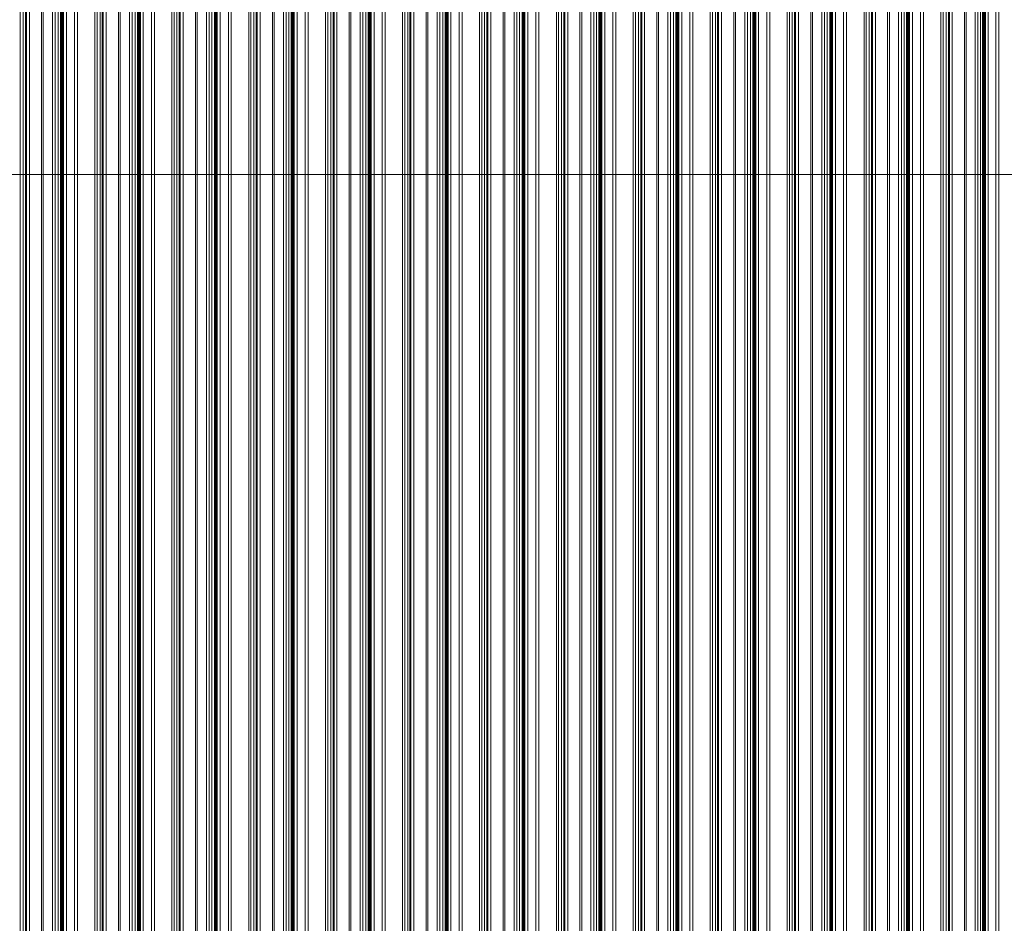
# Model space of a CAD drawing. Header units: metres. Extents: x -58265 to 590738, y -55036 to 35250.
# Tile 51 of 160: x 537402 to 542495, y -48409 to -43735. Entities that reach past the tile are written whole.
import ezdxf

# ---------------------------------------------------------------- set-up
doc = ezdxf.new("R2010")
doc.units = ezdxf.units.M
doc.header["$LTSCALE"] = 0.05
doc.layers.add('Ansicht Süd_3_A_1_Fassaden', color=7, linetype='Continuous')
doc.linetypes.add('Dick', pattern='A,0,[1,ARC_5_DOK_AN_S_00_-_V Ansicht Süd1.Shx,S=1.031746,R=0,X=0,Y=0],-130,0', length=130)

msp = doc.modelspace()

# ---------------------------------------------------------------- linework, layer by layer
at = {"layer": 'Ansicht Süd_3_A_1_Fassaden', "color": 253, "linetype": 'Continuous', "lineweight": 18}
for p, q in [((537404.8, -45048.9), (537404.8, -43448.9)), ((537419.8, -45048.9), (537419.8, -43448.9)), ((537431.4, -45048.9), (537431.4, -43448.9)), ((537436.7, -45048.9), (537436.7, -43448.9)), ((537451.8, -45048.9), (537451.8, -43448.9)), ((537515.2, -45048.9), (537515.2, -43448.9)), ((537524.1, -45048.9), (537524.1, -43448.9)), ((537572.2, -45048.9), (537572.2, -43448.9)), ((537586.2, -45048.9), (537586.2, -43448.9)), ((537600.8, -45048.9), (537600.8, -43448.9)), ((537613.3, -45048.9), (537613.3, -43448.9)), ((537616.3, -45048.9), (537616.3, -43448.9)), ((537618.1, -45048.9), (537618.1, -43448.9)), ((537622, -45048.9), (537622, -43448.9)), ((537623.8, -45048.9), (537623.8, -43448.9)), ((537628.3, -45048.9), (537628.3, -43448.9)), ((537643.5, -45048.9), (537643.5, -43448.9)), ((537685.5, -45048.9), (537685.5, -43448.9)), ((537700.8, -45048.9), (537700.8, -43448.9)), ((537791, -45048.9), (537791, -43448.9)), ((537802.6, -45048.9), (537802.6, -43448.9)), ((537817.6, -45048.9), (537817.6, -43448.9)), ((537829.3, -45048.9), (537829.3, -43448.9)), ((537834.5, -45048.9), (537834.5, -43448.9)), ((537849.6, -45048.9), (537849.6, -43448.9)), ((537913, -45048.9), (537913, -43448.9)), ((537921.9, -45048.9), (537921.9, -43448.9)), ((537970, -45048.9), (537970, -43448.9)), ((537984, -45048.9), (537984, -43448.9)), ((537998.6, -45048.9), (537998.6, -43448.9)), ((538011.1, -45048.9), (538011.1, -43448.9)), ((538014.2, -45048.9), (538014.2, -43448.9)), ((538015.9, -45048.9), (538015.9, -43448.9)), ((538019.9, -45048.9), (538019.9, -43448.9)), ((538021.6, -45048.9), (538021.6, -43448.9)), ((538026.1, -45048.9), (538026.1, -43448.9)), ((538041.4, -45048.9), (538041.4, -43448.9)), ((538083.4, -45048.9), (538083.4, -43448.9)), ((538098.6, -45048.9), (538098.6, -43448.9)), ((538188.8, -45048.9), (538188.8, -43448.9)), ((538200.4, -45048.9), (538200.4, -43448.9)), ((538215.5, -45048.9), (538215.5, -43448.9)), ((538227.1, -45048.9), (538227.1, -43448.9)), ((538232.4, -45048.9), (538232.4, -43448.9)), ((538247.4, -45048.9), (538247.4, -43448.9)), ((538310.9, -45048.9), (538310.9, -43448.9)), ((538319.7, -45048.9), (538319.7, -43448.9)), ((538367.8, -45048.9), (538367.8, -43448.9)), ((538381.9, -45048.9), (538381.9, -43448.9)), ((538396.4, -45048.9), (538396.4, -43448.9)), ((538409, -45048.9), (538409, -43448.9)), ((538412, -45048.9), (538412, -43448.9)), ((538413.8, -45048.9), (538413.8, -43448.9)), ((538417.7, -45048.9), (538417.7, -43448.9)), ((538419.4, -45048.9), (538419.4, -43448.9)), ((538424, -45048.9), (538424, -43448.9)), ((538439.2, -45048.9), (538439.2, -43448.9)), ((538481.2, -45048.9), (538481.2, -43448.9)), ((538496.5, -45048.9), (538496.5, -43448.9)), ((538586.7, -45048.9), (538586.7, -43448.9)), ((538598.3, -45048.9), (538598.3, -43448.9)), ((538613.3, -45048.9), (538613.3, -43448.9)), ((538624.9, -45048.9), (538624.9, -43448.9)), ((538630.2, -45048.9), (538630.2, -43448.9)), ((538645.3, -45048.9), (538645.3, -43448.9)), ((538708.7, -45048.9), (538708.7, -43448.9)), ((538717.6, -45048.9), (538717.6, -43448.9)), ((538765.7, -45048.9), (538765.7, -43448.9)), ((538779.7, -45048.9), (538779.7, -43448.9)), ((538794.3, -45048.9), (538794.3, -43448.9)), ((538806.8, -45048.9), (538806.8, -43448.9)), ((538809.8, -45048.9), (538809.8, -43448.9)), ((538811.6, -45048.9), (538811.6, -43448.9)), ((538815.5, -45048.9), (538815.5, -43448.9)), ((538817.3, -45048.9), (538817.3, -43448.9)), ((538821.8, -45048.9), (538821.8, -43448.9)), ((538837, -45048.9), (538837, -43448.9)), ((538879, -45048.9), (538879, -43448.9)), ((538894.3, -45048.9), (538894.3, -43448.9)), ((538984.5, -45048.9), (538984.5, -43448.9)), ((538996.1, -45048.9), (538996.1, -43448.9)), ((539011.1, -45048.9), (539011.1, -43448.9)), ((539022.7, -45048.9), (539022.7, -43448.9)), ((539028, -45048.9), (539028, -43448.9)), ((539043.1, -45048.9), (539043.1, -43448.9)), ((539106.5, -45048.9), (539106.5, -43448.9)), ((539115.4, -45048.9), (539115.4, -43448.9)), ((539163.5, -45048.9), (539163.5, -43448.9)), ((539177.5, -45048.9), (539177.5, -43448.9)), ((539192.1, -45048.9), (539192.1, -43448.9)), ((539204.6, -45048.9), (539204.6, -43448.9)), ((539207.7, -45048.9), (539207.7, -43448.9)), ((539209.4, -45048.9), (539209.4, -43448.9)), ((539213.4, -45048.9), (539213.4, -43448.9)), ((539215.1, -45048.9), (539215.1, -43448.9)), ((539219.6, -45048.9), (539219.6, -43448.9)), ((539234.9, -45048.9), (539234.9, -43448.9)), ((539276.9, -45048.9), (539276.9, -43448.9)), ((539292.1, -45048.9), (539292.1, -43448.9)), ((539382.3, -45048.9), (539382.3, -43448.9)), ((539393.9, -45048.9), (539393.9, -43448.9)), ((539409, -45048.9), (539409, -43448.9)), ((539420.6, -45048.9), (539420.6, -43448.9)), ((539425.9, -45048.9), (539425.9, -43448.9)), ((539440.9, -45048.9), (539440.9, -43448.9)), ((539504.4, -45048.9), (539504.4, -43448.9)), ((539513.2, -45048.9), (539513.2, -43448.9)), ((539561.3, -45048.9), (539561.3, -43448.9)), ((539575.4, -45048.9), (539575.4, -43448.9)), ((539589.9, -45048.9), (539589.9, -43448.9)), ((539602.5, -45048.9), (539602.5, -43448.9)), ((539605.5, -45048.9), (539605.5, -43448.9)), ((539607.3, -45048.9), (539607.3, -43448.9)), ((539611.2, -45048.9), (539611.2, -43448.9)), ((539612.9, -45048.9), (539612.9, -43448.9)), ((539617.5, -45048.9), (539617.5, -43448.9)), ((539632.7, -45048.9), (539632.7, -43448.9)), ((539674.7, -45048.9), (539674.7, -43448.9)), ((539690, -45048.9), (539690, -43448.9)), ((539780.2, -45048.9), (539780.2, -43448.9)), ((539791.8, -45048.9), (539791.8, -43448.9)), ((539806.8, -45048.9), (539806.8, -43448.9)), ((539818.4, -45048.9), (539818.4, -43448.9)), ((539823.7, -45048.9), (539823.7, -43448.9)), ((539838.8, -45048.9), (539838.8, -43448.9)), ((539902.2, -45048.9), (539902.2, -43448.9)), ((539911.1, -45048.9), (539911.1, -43448.9)), ((539959.2, -45048.9), (539959.2, -43448.9)), ((539973.2, -45048.9), (539973.2, -43448.9)), ((539987.8, -45048.9), (539987.8, -43448.9)), ((540000.3, -45048.9), (540000.3, -43448.9)), ((540003.3, -45048.9), (540003.3, -43448.9)), ((540005.1, -45048.9), (540005.1, -43448.9)), ((540009, -45048.9), (540009, -43448.9)), ((540010.8, -45048.9), (540010.8, -43448.9)), ((540015.3, -45048.9), (540015.3, -43448.9)), ((540030.5, -45048.9), (540030.5, -43448.9)), ((540072.5, -45048.9), (540072.5, -43448.9)), ((540087.8, -45048.9), (540087.8, -43448.9)), ((540178, -45048.9), (540178, -43448.9)), ((540189.6, -45048.9), (540189.6, -43448.9)), ((540204.6, -45048.9), (540204.6, -43448.9)), ((540216.3, -45048.9), (540216.3, -43448.9)), ((540221.5, -45048.9), (540221.5, -43448.9)), ((540236.6, -45048.9), (540236.6, -43448.9)), ((540300, -45048.9), (540300, -43448.9)), ((540308.9, -45048.9), (540308.9, -43448.9)), ((540357, -45048.9), (540357, -43448.9)), ((540371, -45048.9), (540371, -43448.9)), ((540385.6, -45048.9), (540385.6, -43448.9)), ((540398.1, -45048.9), (540398.1, -43448.9)), ((540401.2, -45048.9), (540401.2, -43448.9)), ((540402.9, -45048.9), (540402.9, -43448.9)), ((540406.9, -45048.9), (540406.9, -43448.9)), ((540408.6, -45048.9), (540408.6, -43448.9)), ((540413.1, -45048.9), (540413.1, -43448.9)), ((540428.4, -45048.9), (540428.4, -43448.9)), ((540470.4, -45048.9), (540470.4, -43448.9)), ((540485.6, -45048.9), (540485.6, -43448.9)), ((540575.8, -45048.9), (540575.8, -43448.9)), ((540587.4, -45048.9), (540587.4, -43448.9)), ((540602.5, -45048.9), (540602.5, -43448.9)), ((540614.1, -45048.9), (540614.1, -43448.9)), ((540619.3, -45048.9), (540619.3, -43448.9)), ((540634.4, -45048.9), (540634.4, -43448.9)), ((540697.9, -45048.9), (540697.9, -43448.9)), ((540706.7, -45048.9), (540706.7, -43448.9)), ((540754.8, -45048.9), (540754.8, -43448.9)), ((540768.9, -45048.9), (540768.9, -43448.9)), ((540783.4, -45048.9), (540783.4, -43448.9)), ((540796, -45048.9), (540796, -43448.9)), ((540799, -45048.9), (540799, -43448.9)), ((540800.8, -45048.9), (540800.8, -43448.9)), ((540804.7, -45048.9), (540804.7, -43448.9)), ((540806.4, -45048.9), (540806.4, -43448.9)), ((540811, -45048.9), (540811, -43448.9)), ((540826.2, -45048.9), (540826.2, -43448.9)), ((540868.2, -45048.9), (540868.2, -43448.9)), ((540883.5, -45048.9), (540883.5, -43448.9)), ((540973.7, -45048.9), (540973.7, -43448.9)), ((540985.3, -45048.9), (540985.3, -43448.9)), ((541000.3, -45048.9), (541000.3, -43448.9)), ((541011.9, -45048.9), (541011.9, -43448.9)), ((541017.2, -45048.9), (541017.2, -43448.9)), ((541032.3, -45048.9), (541032.3, -43448.9)), ((541095.7, -45048.9), (541095.7, -43448.9)), ((541104.6, -45048.9), (541104.6, -43448.9)), ((541152.7, -45048.9), (541152.7, -43448.9)), ((541166.7, -45048.9), (541166.7, -43448.9)), ((541181.3, -45048.9), (541181.3, -43448.9)), ((541193.8, -45048.9), (541193.8, -43448.9)), ((541196.8, -45048.9), (541196.8, -43448.9)), ((541198.6, -45048.9), (541198.6, -43448.9)), ((541202.5, -45048.9), (541202.5, -43448.9)), ((541204.3, -45048.9), (541204.3, -43448.9)), ((541208.8, -45048.9), (541208.8, -43448.9)), ((541224, -45048.9), (541224, -43448.9)), ((541266, -45048.9), (541266, -43448.9)), ((541281.3, -45048.9), (541281.3, -43448.9)), ((541371.5, -45048.9), (541371.5, -43448.9)), ((541383.1, -45048.9), (541383.1, -43448.9)), ((541398.1, -45048.9), (541398.1, -43448.9)), ((541409.8, -45048.9), (541409.8, -43448.9)), ((541415, -45048.9), (541415, -43448.9)), ((541430.1, -45048.9), (541430.1, -43448.9)), ((541493.5, -45048.9), (541493.5, -43448.9)), ((541502.4, -45048.9), (541502.4, -43448.9)), ((541550.5, -45048.9), (541550.5, -43448.9)), ((541564.5, -45048.9), (541564.5, -43448.9)), ((541579.1, -45048.9), (541579.1, -43448.9)), ((541591.6, -45048.9), (541591.6, -43448.9)), ((541594.7, -45048.9), (541594.7, -43448.9)), ((541596.4, -45048.9), (541596.4, -43448.9)), ((541600.4, -45048.9), (541600.4, -43448.9)), ((541602.1, -45048.9), (541602.1, -43448.9)), ((541606.6, -45048.9), (541606.6, -43448.9)), ((541621.9, -45048.9), (541621.9, -43448.9)), ((541663.9, -45048.9), (541663.9, -43448.9)), ((541679.1, -45048.9), (541679.1, -43448.9)), ((541769.3, -45048.9), (541769.3, -43448.9)), ((541780.9, -45048.9), (541780.9, -43448.9)), ((541796, -45048.9), (541796, -43448.9)), ((541807.6, -45048.9), (541807.6, -43448.9)), ((541812.9, -45048.9), (541812.9, -43448.9)), ((541827.9, -45048.9), (541827.9, -43448.9)), ((541891.4, -45048.9), (541891.4, -43448.9)), ((541900.2, -45048.9), (541900.2, -43448.9)), ((541948.3, -45048.9), (541948.3, -43448.9)), ((541962.4, -45048.9), (541962.4, -43448.9)), ((541976.9, -45048.9), (541976.9, -43448.9)), ((541989.5, -45048.9), (541989.5, -43448.9)), ((541992.5, -45048.9), (541992.5, -43448.9)), ((541994.3, -45048.9), (541994.3, -43448.9)), ((541998.2, -45048.9), (541998.2, -43448.9)), ((541999.9, -45048.9), (541999.9, -43448.9)), ((542004.5, -45048.9), (542004.5, -43448.9)), ((542019.7, -45048.9), (542019.7, -43448.9)), ((542061.7, -45048.9), (542061.7, -43448.9)), ((542077, -45048.9), (542077, -43448.9)), ((542167.2, -45048.9), (542167.2, -43448.9)), ((542178.8, -45048.9), (542178.8, -43448.9)), ((542193.8, -45048.9), (542193.8, -43448.9)), ((542205.4, -45048.9), (542205.4, -43448.9)), ((542210.7, -45048.9), (542210.7, -43448.9)), ((542225.8, -45048.9), (542225.8, -43448.9)), ((542289.2, -45048.9), (542289.2, -43448.9)), ((542298.1, -45048.9), (542298.1, -43448.9)), ((542343.7, -45048.9), (542343.7, -43448.9)), ((542357.1, -45048.9), (542357.1, -43448.9)), ((542370.9, -45048.9), (542370.9, -43448.9)), ((542382.8, -45048.9), (542382.8, -43448.9)), ((542385.7, -45048.9), (542385.7, -43448.9)), ((542387.4, -45048.9), (542387.4, -43448.9)), ((542391.1, -45048.9), (542391.1, -43448.9)), ((542392.8, -45048.9), (542392.8, -43448.9)), ((542397.1, -45048.9), (542397.1, -43448.9)), ((542411.5, -45048.9), (542411.5, -43448.9)), ((542451.4, -45048.9), (542451.4, -43448.9)), ((542465.9, -45048.9), (542465.9, -43448.9)), ((537404.8, -46648.9), (537404.8, -45048.9)), ((537419.8, -46648.9), (537419.8, -45048.9)), ((537431.4, -46648.9), (537431.4, -45048.9)), ((537436.7, -46648.9), (537436.7, -45048.9)), ((537451.8, -46648.9), (537451.8, -45048.9)), ((537515.2, -46648.9), (537515.2, -45048.9)), ((537524.1, -46648.9), (537524.1, -45048.9)), ((537572.2, -46648.9), (537572.2, -45048.9)), ((537586.2, -46648.9), (537586.2, -45048.9)), ((537600.8, -46648.9), (537600.8, -45048.9)), ((537613.3, -46648.9), (537613.3, -45048.9)), ((537613.3, -45048.9), (537616.3, -45048.9)), ((537616.3, -46648.9), (537616.3, -45048.9)), ((537618.1, -46648.9), (537618.1, -45048.9)), ((537622, -46648.9), (537622, -45048.9)), ((537623.8, -46648.9), (537623.8, -45048.9)), ((537628.3, -46648.9), (537628.3, -45048.9)), ((537643.5, -46648.9), (537643.5, -45048.9)), ((537685.5, -46648.9), (537685.5, -45048.9)), ((537700.8, -46648.9), (537700.8, -45048.9)), ((537791, -46648.9), (537791, -45048.9)), ((537802.6, -46648.9), (537802.6, -45048.9)), ((537817.6, -46648.9), (537817.6, -45048.9)), ((537829.3, -46648.9), (537829.3, -45048.9)), ((537834.5, -46648.9), (537834.5, -45048.9)), ((537849.6, -46648.9), (537849.6, -45048.9)), ((537913, -46648.9), (537913, -45048.9)), ((537921.9, -46648.9), (537921.9, -45048.9)), ((537970, -46648.9), (537970, -45048.9)), ((537984, -46648.9), (537984, -45048.9)), ((537998.6, -46648.9), (537998.6, -45048.9)), ((538011.1, -46648.9), (538011.1, -45048.9)), ((538011.1, -45048.9), (538014.2, -45048.9)), ((538014.2, -46648.9), (538014.2, -45048.9)), ((538015.9, -46648.9), (538015.9, -45048.9)), ((538019.9, -46648.9), (538019.9, -45048.9)), ((538021.6, -46648.9), (538021.6, -45048.9)), ((538026.1, -46648.9), (538026.1, -45048.9)), ((538041.4, -46648.9), (538041.4, -45048.9)), ((538083.4, -46648.9), (538083.4, -45048.9)), ((538098.6, -46648.9), (538098.6, -45048.9)), ((538188.8, -46648.9), (538188.8, -45048.9)), ((538200.4, -46648.9), (538200.4, -45048.9)), ((538215.5, -46648.9), (538215.5, -45048.9)), ((538227.1, -46648.9), (538227.1, -45048.9)), ((538232.4, -46648.9), (538232.4, -45048.9)), ((538247.4, -46648.9), (538247.4, -45048.9)), ((538310.9, -46648.9), (538310.9, -45048.9)), ((538319.7, -46648.9), (538319.7, -45048.9)), ((538367.8, -46648.9), (538367.8, -45048.9)), ((538381.9, -46648.9), (538381.9, -45048.9)), ((538396.4, -46648.9), (538396.4, -45048.9)), ((538409, -46648.9), (538409, -45048.9)), ((538409, -45048.9), (538412, -45048.9)), ((538412, -46648.9), (538412, -45048.9)), ((538413.8, -46648.9), (538413.8, -45048.9)), ((538417.7, -46648.9), (538417.7, -45048.9)), ((538419.4, -46648.9), (538419.4, -45048.9)), ((538424, -46648.9), (538424, -45048.9)), ((538439.2, -46648.9), (538439.2, -45048.9)), ((538481.2, -46648.9), (538481.2, -45048.9)), ((538496.5, -46648.9), (538496.5, -45048.9)), ((538586.7, -46648.9), (538586.7, -45048.9)), ((538598.3, -46648.9), (538598.3, -45048.9)), ((538613.3, -46648.9), (538613.3, -45048.9)), ((538624.9, -46648.9), (538624.9, -45048.9)), ((538630.2, -46648.9), (538630.2, -45048.9)), ((538645.3, -46648.9), (538645.3, -45048.9)), ((538708.7, -46648.9), (538708.7, -45048.9)), ((538717.6, -46648.9), (538717.6, -45048.9)), ((538765.7, -46648.9), (538765.7, -45048.9)), ((538779.7, -46648.9), (538779.7, -45048.9)), ((538794.3, -46648.9), (538794.3, -45048.9)), ((538806.8, -46648.9), (538806.8, -45048.9)), ((538806.8, -45048.9), (538809.8, -45048.9)), ((538809.8, -46648.9), (538809.8, -45048.9)), ((538811.6, -46648.9), (538811.6, -45048.9)), ((538815.5, -46648.9), (538815.5, -45048.9)), ((538817.3, -46648.9), (538817.3, -45048.9)), ((538821.8, -46648.9), (538821.8, -45048.9)), ((538837, -46648.9), (538837, -45048.9)), ((538879, -46648.9), (538879, -45048.9)), ((538894.3, -46648.9), (538894.3, -45048.9)), ((538984.5, -46648.9), (538984.5, -45048.9)), ((538996.1, -46648.9), (538996.1, -45048.9)), ((539011.1, -46648.9), (539011.1, -45048.9)), ((539022.7, -46648.9), (539022.7, -45048.9)), ((539028, -46648.9), (539028, -45048.9)), ((539043.1, -46648.9), (539043.1, -45048.9)), ((539106.5, -46648.9), (539106.5, -45048.9)), ((539115.4, -46648.9), (539115.4, -45048.9)), ((539163.5, -46648.9), (539163.5, -45048.9)), ((539177.5, -46648.9), (539177.5, -45048.9)), ((539192.1, -46648.9), (539192.1, -45048.9)), ((539204.6, -46648.9), (539204.6, -45048.9)), ((539204.6, -45048.9), (539207.7, -45048.9)), ((539207.7, -46648.9), (539207.7, -45048.9)), ((539209.4, -46648.9), (539209.4, -45048.9)), ((539213.4, -46648.9), (539213.4, -45048.9)), ((539215.1, -46648.9), (539215.1, -45048.9)), ((539219.6, -46648.9), (539219.6, -45048.9)), ((539234.9, -46648.9), (539234.9, -45048.9)), ((539276.9, -46648.9), (539276.9, -45048.9)), ((539292.1, -46648.9), (539292.1, -45048.9)), ((539382.3, -46648.9), (539382.3, -45048.9)), ((539393.9, -46648.9), (539393.9, -45048.9)), ((539409, -46648.9), (539409, -45048.9)), ((539420.6, -46648.9), (539420.6, -45048.9)), ((539425.9, -46648.9), (539425.9, -45048.9)), ((539440.9, -46648.9), (539440.9, -45048.9)), ((539504.4, -46648.9), (539504.4, -45048.9)), ((539513.2, -46648.9), (539513.2, -45048.9)), ((539561.3, -46648.9), (539561.3, -45048.9)), ((539575.4, -46648.9), (539575.4, -45048.9)), ((539589.9, -46648.9), (539589.9, -45048.9)), ((539602.5, -46648.9), (539602.5, -45048.9)), ((539602.5, -45048.9), (539605.5, -45048.9)), ((539605.5, -46648.9), (539605.5, -45048.9)), ((539607.3, -46648.9), (539607.3, -45048.9)), ((539611.2, -46648.9), (539611.2, -45048.9)), ((539612.9, -46648.9), (539612.9, -45048.9)), ((539617.5, -46648.9), (539617.5, -45048.9)), ((539632.7, -46648.9), (539632.7, -45048.9)), ((539674.7, -46648.9), (539674.7, -45048.9)), ((539690, -46648.9), (539690, -45048.9)), ((539780.2, -46648.9), (539780.2, -45048.9)), ((539791.8, -46648.9), (539791.8, -45048.9)), ((539806.8, -46648.9), (539806.8, -45048.9)), ((539818.4, -46648.9), (539818.4, -45048.9)), ((539823.7, -46648.9), (539823.7, -45048.9)), ((539838.8, -46648.9), (539838.8, -45048.9)), ((539902.2, -46648.9), (539902.2, -45048.9)), ((539911.1, -46648.9), (539911.1, -45048.9)), ((539959.2, -46648.9), (539959.2, -45048.9)), ((539973.2, -46648.9), (539973.2, -45048.9)), ((539987.8, -46648.9), (539987.8, -45048.9)), ((540000.3, -46648.9), (540000.3, -45048.9)), ((540000.3, -45048.9), (540003.3, -45048.9)), ((540003.3, -46648.9), (540003.3, -45048.9)), ((540005.1, -46648.9), (540005.1, -45048.9)), ((540009, -46648.9), (540009, -45048.9)), ((540010.8, -46648.9), (540010.8, -45048.9)), ((540015.3, -46648.9), (540015.3, -45048.9)), ((540030.5, -46648.9), (540030.5, -45048.9)), ((540072.5, -46648.9), (540072.5, -45048.9)), ((540087.8, -46648.9), (540087.8, -45048.9)), ((540178, -46648.9), (540178, -45048.9)), ((540189.6, -46648.9), (540189.6, -45048.9)), ((540204.6, -46648.9), (540204.6, -45048.9)), ((540216.3, -46648.9), (540216.3, -45048.9)), ((540221.5, -46648.9), (540221.5, -45048.9)), ((540236.6, -46648.9), (540236.6, -45048.9)), ((540300, -46648.9), (540300, -45048.9)), ((540308.9, -46648.9), (540308.9, -45048.9)), ((540357, -46648.9), (540357, -45048.9)), ((540371, -46648.9), (540371, -45048.9)), ((540385.6, -46648.9), (540385.6, -45048.9)), ((540398.1, -46648.9), (540398.1, -45048.9)), ((540398.1, -45048.9), (540401.2, -45048.9)), ((540401.2, -46648.9), (540401.2, -45048.9)), ((540402.9, -46648.9), (540402.9, -45048.9)), ((540406.9, -46648.9), (540406.9, -45048.9)), ((540408.6, -46648.9), (540408.6, -45048.9)), ((540413.1, -46648.9), (540413.1, -45048.9)), ((540428.4, -46648.9), (540428.4, -45048.9)), ((540470.4, -46648.9), (540470.4, -45048.9)), ((540485.6, -46648.9), (540485.6, -45048.9)), ((540575.8, -46648.9), (540575.8, -45048.9)), ((540587.4, -46648.9), (540587.4, -45048.9)), ((540602.5, -46648.9), (540602.5, -45048.9)), ((540614.1, -46648.9), (540614.1, -45048.9)), ((540619.3, -46648.9), (540619.3, -45048.9)), ((540634.4, -46648.9), (540634.4, -45048.9)), ((540697.9, -46648.9), (540697.9, -45048.9)), ((540706.7, -46648.9), (540706.7, -45048.9)), ((540754.8, -46648.9), (540754.8, -45048.9)), ((540768.9, -46648.9), (540768.9, -45048.9)), ((540783.4, -46648.9), (540783.4, -45048.9)), ((540796, -46648.9), (540796, -45048.9)), ((540796, -45048.9), (540799, -45048.9)), ((540799, -46648.9), (540799, -45048.9)), ((540800.8, -46648.9), (540800.8, -45048.9)), ((540804.7, -46648.9), (540804.7, -45048.9)), ((540806.4, -46648.9), (540806.4, -45048.9)), ((540811, -46648.9), (540811, -45048.9)), ((540826.2, -46648.9), (540826.2, -45048.9)), ((540868.2, -46648.9), (540868.2, -45048.9)), ((540883.5, -46648.9), (540883.5, -45048.9)), ((540973.7, -46648.9), (540973.7, -45048.9)), ((540985.3, -46648.9), (540985.3, -45048.9)), ((541000.3, -46648.9), (541000.3, -45048.9)), ((541011.9, -46648.9), (541011.9, -45048.9)), ((541017.2, -46648.9), (541017.2, -45048.9)), ((541032.3, -46648.9), (541032.3, -45048.9)), ((541095.7, -46648.9), (541095.7, -45048.9)), ((541104.6, -46648.9), (541104.6, -45048.9)), ((541152.7, -46648.9), (541152.7, -45048.9)), ((541166.7, -46648.9), (541166.7, -45048.9)), ((541181.3, -46648.9), (541181.3, -45048.9)), ((541193.8, -46648.9), (541193.8, -45048.9)), ((541193.8, -45048.9), (541196.8, -45048.9)), ((541196.8, -46648.9), (541196.8, -45048.9)), ((541198.6, -46648.9), (541198.6, -45048.9)), ((541202.5, -46648.9), (541202.5, -45048.9)), ((541204.3, -46648.9), (541204.3, -45048.9)), ((541208.8, -46648.9), (541208.8, -45048.9)), ((541224, -46648.9), (541224, -45048.9)), ((541266, -46648.9), (541266, -45048.9)), ((541281.3, -46648.9), (541281.3, -45048.9)), ((541371.5, -46648.9), (541371.5, -45048.9)), ((541383.1, -46648.9), (541383.1, -45048.9)), ((541398.1, -46648.9), (541398.1, -45048.9)), ((541409.8, -46648.9), (541409.8, -45048.9)), ((541415, -46648.9), (541415, -45048.9)), ((541430.1, -46648.9), (541430.1, -45048.9)), ((541493.5, -46648.9), (541493.5, -45048.9)), ((541502.4, -46648.9), (541502.4, -45048.9)), ((541550.5, -46648.9), (541550.5, -45048.9)), ((541564.5, -46648.9), (541564.5, -45048.9)), ((541579.1, -46648.9), (541579.1, -45048.9)), ((541591.6, -46648.9), (541591.6, -45048.9)), ((541591.6, -45048.9), (541594.7, -45048.9)), ((541594.7, -46648.9), (541594.7, -45048.9)), ((541596.4, -46648.9), (541596.4, -45048.9)), ((541600.4, -46648.9), (541600.4, -45048.9)), ((541602.1, -46648.9), (541602.1, -45048.9)), ((541606.6, -46648.9), (541606.6, -45048.9)), ((541621.9, -46648.9), (541621.9, -45048.9)), ((541663.9, -46648.9), (541663.9, -45048.9)), ((541679.1, -46648.9), (541679.1, -45048.9)), ((541769.3, -46648.9), (541769.3, -45048.9)), ((541780.9, -46648.9), (541780.9, -45048.9)), ((541796, -46648.9), (541796, -45048.9)), ((541807.6, -46648.9), (541807.6, -45048.9)), ((541812.9, -46648.9), (541812.9, -45048.9)), ((541827.9, -46648.9), (541827.9, -45048.9)), ((541891.4, -46648.9), (541891.4, -45048.9)), ((541900.2, -46648.9), (541900.2, -45048.9)), ((541948.3, -46648.9), (541948.3, -45048.9)), ((541962.4, -46648.9), (541962.4, -45048.9)), ((541976.9, -46648.9), (541976.9, -45048.9)), ((541989.5, -46648.9), (541989.5, -45048.9)), ((541989.5, -45048.9), (541992.5, -45048.9)), ((541992.5, -46648.9), (541992.5, -45048.9)), ((541994.3, -46648.9), (541994.3, -45048.9)), ((541998.2, -46648.9), (541998.2, -45048.9)), ((541999.9, -46648.9), (541999.9, -45048.9)), ((542004.5, -46648.9), (542004.5, -45048.9)), ((542019.7, -46648.9), (542019.7, -45048.9)), ((542061.7, -46648.9), (542061.7, -45048.9)), ((542077, -46648.9), (542077, -45048.9)), ((542167.2, -46648.9), (542167.2, -45048.9)), ((542178.8, -46648.9), (542178.8, -45048.9)), ((542193.8, -46648.9), (542193.8, -45048.9)), ((542205.4, -46648.9), (542205.4, -45048.9)), ((542210.7, -46648.9), (542210.7, -45048.9)), ((542225.8, -46648.9), (542225.8, -45048.9)), ((542289.2, -46648.9), (542289.2, -45048.9)), ((542298.1, -46648.9), (542298.1, -45048.9)), ((542343.7, -46648.9), (542343.7, -45048.9)), ((542357.1, -46648.9), (542357.1, -45048.9)), ((542370.9, -46648.9), (542370.9, -45048.9)), ((542382.8, -46648.9), (542382.8, -45048.9)), ((542382.8, -45048.9), (542385.7, -45048.9)), ((542385.7, -46648.9), (542385.7, -45048.9)), ((542387.4, -46648.9), (542387.4, -45048.9)), ((542391.1, -46648.9), (542391.1, -45048.9)), ((542392.8, -46648.9), (542392.8, -45048.9)), ((542397.1, -46648.9), (542397.1, -45048.9)), ((542411.5, -46648.9), (542411.5, -45048.9)), ((542451.4, -46648.9), (542451.4, -45048.9)), ((542465.9, -46648.9), (542465.9, -45048.9)), ((537404.8, -47048.9), (537404.8, -46648.9)), ((537419.8, -47048.9), (537419.8, -46648.9)), ((537431.4, -47048.9), (537431.4, -46648.9)), ((537436.7, -47048.9), (537436.7, -46648.9)), ((537451.8, -47048.9), (537451.8, -46648.9)), ((537515.2, -47048.9), (537515.2, -46648.9)), ((537524.1, -47048.9), (537524.1, -46648.9)), ((537572.2, -47048.9), (537572.2, -46648.9)), ((537586.2, -47048.9), (537586.2, -46648.9)), ((537600.8, -47048.9), (537600.8, -46648.9)), ((537613.3, -47048.9), (537613.3, -46648.9)), ((537613.3, -46648.9), (537616.3, -46648.9)), ((537616.3, -47048.9), (537616.3, -46648.9)), ((537618.1, -47048.9), (537618.1, -46648.9)), ((537622, -47048.9), (537622, -46648.9)), ((537623.8, -47048.9), (537623.8, -46648.9)), ((537628.3, -47048.9), (537628.3, -46648.9)), ((537643.5, -47048.9), (537643.5, -46648.9)), ((537685.5, -47048.9), (537685.5, -46648.9)), ((537700.8, -47048.9), (537700.8, -46648.9)), ((537791, -47048.9), (537791, -46648.9)), ((537802.6, -47048.9), (537802.6, -46648.9)), ((537817.6, -47048.9), (537817.6, -46648.9)), ((537829.3, -47048.9), (537829.3, -46648.9)), ((537834.5, -47048.9), (537834.5, -46648.9)), ((537849.6, -47048.9), (537849.6, -46648.9)), ((537913, -47048.9), (537913, -46648.9)), ((537921.9, -47048.9), (537921.9, -46648.9)), ((537970, -47048.9), (537970, -46648.9)), ((537984, -47048.9), (537984, -46648.9)), ((537998.6, -47048.9), (537998.6, -46648.9)), ((538011.1, -47048.9), (538011.1, -46648.9)), ((538011.1, -46648.9), (538014.2, -46648.9)), ((538014.2, -47048.9), (538014.2, -46648.9)), ((538015.9, -47048.9), (538015.9, -46648.9)), ((538019.9, -47048.9), (538019.9, -46648.9)), ((538021.6, -47048.9), (538021.6, -46648.9)), ((538026.1, -47048.9), (538026.1, -46648.9)), ((538041.4, -47048.9), (538041.4, -46648.9)), ((538083.4, -47048.9), (538083.4, -46648.9)), ((538098.6, -47048.9), (538098.6, -46648.9)), ((538188.8, -47048.9), (538188.8, -46648.9)), ((538200.4, -47048.9), (538200.4, -46648.9)), ((538215.5, -47048.9), (538215.5, -46648.9)), ((538227.1, -47048.9), (538227.1, -46648.9)), ((538232.4, -47048.9), (538232.4, -46648.9)), ((538247.4, -47048.9), (538247.4, -46648.9)), ((538310.9, -47048.9), (538310.9, -46648.9)), ((538319.7, -47048.9), (538319.7, -46648.9)), ((538367.8, -47048.9), (538367.8, -46648.9)), ((538381.9, -47048.9), (538381.9, -46648.9)), ((538396.4, -47048.9), (538396.4, -46648.9)), ((538409, -47048.9), (538409, -46648.9)), ((538409, -46648.9), (538412, -46648.9)), ((538412, -47048.9), (538412, -46648.9)), ((538413.8, -47048.9), (538413.8, -46648.9)), ((538417.7, -47048.9), (538417.7, -46648.9)), ((538419.4, -47048.9), (538419.4, -46648.9)), ((538424, -47048.9), (538424, -46648.9)), ((538439.2, -47048.9), (538439.2, -46648.9)), ((538481.2, -47048.9), (538481.2, -46648.9)), ((538496.5, -47048.9), (538496.5, -46648.9)), ((538586.7, -47048.9), (538586.7, -46648.9)), ((538598.3, -47048.9), (538598.3, -46648.9)), ((538613.3, -47048.9), (538613.3, -46648.9)), ((538624.9, -47048.9), (538624.9, -46648.9)), ((538630.2, -47048.9), (538630.2, -46648.9)), ((538645.3, -47048.9), (538645.3, -46648.9)), ((538708.7, -47048.9), (538708.7, -46648.9)), ((538717.6, -47048.9), (538717.6, -46648.9)), ((538765.7, -47048.9), (538765.7, -46648.9)), ((538779.7, -47048.9), (538779.7, -46648.9)), ((538794.3, -47048.9), (538794.3, -46648.9)), ((538806.8, -47048.9), (538806.8, -46648.9)), ((538806.8, -46648.9), (538809.8, -46648.9)), ((538809.8, -47048.9), (538809.8, -46648.9)), ((538811.6, -47048.9), (538811.6, -46648.9)), ((538815.5, -47048.9), (538815.5, -46648.9)), ((538817.3, -47048.9), (538817.3, -46648.9)), ((538821.8, -47048.9), (538821.8, -46648.9)), ((538837, -47048.9), (538837, -46648.9)), ((538879, -47048.9), (538879, -46648.9)), ((538894.3, -47048.9), (538894.3, -46648.9)), ((538984.5, -47048.9), (538984.5, -46648.9)), ((538996.1, -47048.9), (538996.1, -46648.9)), ((539011.1, -47048.9), (539011.1, -46648.9)), ((539022.7, -47048.9), (539022.7, -46648.9)), ((539028, -47048.9), (539028, -46648.9)), ((539043.1, -47048.9), (539043.1, -46648.9)), ((539106.5, -47048.9), (539106.5, -46648.9)), ((539115.4, -47048.9), (539115.4, -46648.9)), ((539163.5, -47048.9), (539163.5, -46648.9)), ((539177.5, -47048.9), (539177.5, -46648.9)), ((539192.1, -47048.9), (539192.1, -46648.9)), ((539204.6, -47048.9), (539204.6, -46648.9)), ((539204.6, -46648.9), (539207.7, -46648.9)), ((539207.7, -47048.9), (539207.7, -46648.9)), ((539209.4, -47048.9), (539209.4, -46648.9)), ((539213.4, -47048.9), (539213.4, -46648.9)), ((539215.1, -47048.9), (539215.1, -46648.9)), ((539219.6, -47048.9), (539219.6, -46648.9)), ((539234.9, -47048.9), (539234.9, -46648.9)), ((539276.9, -47048.9), (539276.9, -46648.9)), ((539292.1, -47048.9), (539292.1, -46648.9)), ((539382.3, -47048.9), (539382.3, -46648.9)), ((539393.9, -47048.9), (539393.9, -46648.9)), ((539409, -47048.9), (539409, -46648.9)), ((539420.6, -47048.9), (539420.6, -46648.9)), ((539425.9, -47048.9), (539425.9, -46648.9)), ((539440.9, -47048.9), (539440.9, -46648.9)), ((539504.4, -47048.9), (539504.4, -46648.9)), ((539513.2, -47048.9), (539513.2, -46648.9)), ((539561.3, -47048.9), (539561.3, -46648.9)), ((539575.4, -47048.9), (539575.4, -46648.9)), ((539589.9, -47048.9), (539589.9, -46648.9)), ((539602.5, -47048.9), (539602.5, -46648.9)), ((539602.5, -46648.9), (539605.5, -46648.9)), ((539605.5, -47048.9), (539605.5, -46648.9)), ((539607.3, -47048.9), (539607.3, -46648.9)), ((539611.2, -47048.9), (539611.2, -46648.9)), ((539612.9, -47048.9), (539612.9, -46648.9)), ((539617.5, -47048.9), (539617.5, -46648.9)), ((539632.7, -47048.9), (539632.7, -46648.9)), ((539674.7, -47048.9), (539674.7, -46648.9)), ((539690, -47048.9), (539690, -46648.9)), ((539780.2, -47048.9), (539780.2, -46648.9)), ((539791.8, -47048.9), (539791.8, -46648.9)), ((539806.8, -47048.9), (539806.8, -46648.9)), ((539818.4, -47048.9), (539818.4, -46648.9)), ((539823.7, -47048.9), (539823.7, -46648.9)), ((539838.8, -47048.9), (539838.8, -46648.9)), ((539902.2, -47048.9), (539902.2, -46648.9)), ((539911.1, -47048.9), (539911.1, -46648.9)), ((539959.2, -47048.9), (539959.2, -46648.9)), ((539973.2, -47048.9), (539973.2, -46648.9)), ((539987.8, -47048.9), (539987.8, -46648.9)), ((540000.3, -47048.9), (540000.3, -46648.9)), ((540000.3, -46648.9), (540003.3, -46648.9)), ((540003.3, -47048.9), (540003.3, -46648.9)), ((540005.1, -47048.9), (540005.1, -46648.9)), ((540009, -47048.9), (540009, -46648.9)), ((540010.8, -47048.9), (540010.8, -46648.9)), ((540015.3, -47048.9), (540015.3, -46648.9)), ((540030.5, -47048.9), (540030.5, -46648.9)), ((540072.5, -47048.9), (540072.5, -46648.9)), ((540087.8, -47048.9), (540087.8, -46648.9)), ((540178, -47048.9), (540178, -46648.9)), ((540189.6, -47048.9), (540189.6, -46648.9)), ((540204.6, -47048.9), (540204.6, -46648.9)), ((540216.3, -47048.9), (540216.3, -46648.9)), ((540221.5, -47048.9), (540221.5, -46648.9)), ((540236.6, -47048.9), (540236.6, -46648.9)), ((540300, -47048.9), (540300, -46648.9)), ((540308.9, -47048.9), (540308.9, -46648.9)), ((540357, -47048.9), (540357, -46648.9)), ((540371, -47048.9), (540371, -46648.9)), ((540385.6, -47048.9), (540385.6, -46648.9)), ((540398.1, -47048.9), (540398.1, -46648.9)), ((540398.1, -46648.9), (540401.2, -46648.9)), ((540401.2, -47048.9), (540401.2, -46648.9)), ((540402.9, -47048.9), (540402.9, -46648.9)), ((540406.9, -47048.9), (540406.9, -46648.9)), ((540408.6, -47048.9), (540408.6, -46648.9)), ((540413.1, -47048.9), (540413.1, -46648.9)), ((540428.4, -47048.9), (540428.4, -46648.9)), ((540470.4, -47048.9), (540470.4, -46648.9)), ((540485.6, -47048.9), (540485.6, -46648.9)), ((540575.8, -47048.9), (540575.8, -46648.9)), ((540587.4, -47048.9), (540587.4, -46648.9)), ((540602.5, -47048.9), (540602.5, -46648.9)), ((540614.1, -47048.9), (540614.1, -46648.9)), ((540619.3, -47048.9), (540619.3, -46648.9)), ((540634.4, -47048.9), (540634.4, -46648.9)), ((540697.9, -47048.9), (540697.9, -46648.9)), ((540706.7, -47048.9), (540706.7, -46648.9)), ((540754.8, -47048.9), (540754.8, -46648.9)), ((540768.9, -47048.9), (540768.9, -46648.9)), ((540783.4, -47048.9), (540783.4, -46648.9)), ((540796, -47048.9), (540796, -46648.9)), ((540796, -46648.9), (540799, -46648.9)), ((540799, -47048.9), (540799, -46648.9)), ((540800.8, -47048.9), (540800.8, -46648.9)), ((540804.7, -47048.9), (540804.7, -46648.9)), ((540806.4, -47048.9), (540806.4, -46648.9)), ((540811, -47048.9), (540811, -46648.9)), ((540826.2, -47048.9), (540826.2, -46648.9)), ((540868.2, -47048.9), (540868.2, -46648.9)), ((540883.5, -47048.9), (540883.5, -46648.9)), ((540973.7, -47048.9), (540973.7, -46648.9)), ((540985.3, -47048.9), (540985.3, -46648.9)), ((541000.3, -47048.9), (541000.3, -46648.9)), ((541011.9, -47048.9), (541011.9, -46648.9)), ((541017.2, -47048.9), (541017.2, -46648.9)), ((541032.3, -47048.9), (541032.3, -46648.9)), ((541095.7, -47048.9), (541095.7, -46648.9)), ((541104.6, -47048.9), (541104.6, -46648.9)), ((541152.7, -47048.9), (541152.7, -46648.9)), ((541166.7, -47048.9), (541166.7, -46648.9)), ((541181.3, -47048.9), (541181.3, -46648.9)), ((541193.8, -47048.9), (541193.8, -46648.9)), ((541193.8, -46648.9), (541196.8, -46648.9)), ((541196.8, -47048.9), (541196.8, -46648.9)), ((541198.6, -47048.9), (541198.6, -46648.9)), ((541202.5, -47048.9), (541202.5, -46648.9)), ((541204.3, -47048.9), (541204.3, -46648.9)), ((541208.8, -47048.9), (541208.8, -46648.9)), ((541224, -47048.9), (541224, -46648.9)), ((541266, -47048.9), (541266, -46648.9)), ((541281.3, -47048.9), (541281.3, -46648.9)), ((541371.5, -47048.9), (541371.5, -46648.9)), ((541383.1, -47048.9), (541383.1, -46648.9)), ((541398.1, -47048.9), (541398.1, -46648.9)), ((541409.8, -47048.9), (541409.8, -46648.9)), ((541415, -47048.9), (541415, -46648.9)), ((541430.1, -47048.9), (541430.1, -46648.9)), ((541493.5, -47048.9), (541493.5, -46648.9)), ((541502.4, -47048.9), (541502.4, -46648.9)), ((541550.5, -47048.9), (541550.5, -46648.9)), ((541564.5, -47048.9), (541564.5, -46648.9)), ((541579.1, -47048.9), (541579.1, -46648.9)), ((541591.6, -47048.9), (541591.6, -46648.9)), ((541591.6, -46648.9), (541594.7, -46648.9)), ((541594.7, -47048.9), (541594.7, -46648.9)), ((541596.4, -47048.9), (541596.4, -46648.9)), ((541600.4, -47048.9), (541600.4, -46648.9)), ((541602.1, -47048.9), (541602.1, -46648.9)), ((541606.6, -47048.9), (541606.6, -46648.9)), ((541621.9, -47048.9), (541621.9, -46648.9)), ((541663.9, -47048.9), (541663.9, -46648.9)), ((541679.1, -47048.9), (541679.1, -46648.9)), ((541769.3, -47048.9), (541769.3, -46648.9)), ((541780.9, -47048.9), (541780.9, -46648.9)), ((541796, -47048.9), (541796, -46648.9)), ((541807.6, -47048.9), (541807.6, -46648.9)), ((541812.9, -47048.9), (541812.9, -46648.9)), ((541827.9, -47048.9), (541827.9, -46648.9)), ((541891.4, -47048.9), (541891.4, -46648.9)), ((541900.2, -47048.9), (541900.2, -46648.9)), ((541948.3, -47048.9), (541948.3, -46648.9)), ((541962.4, -47048.9), (541962.4, -46648.9)), ((541976.9, -47048.9), (541976.9, -46648.9)), ((541989.5, -47048.9), (541989.5, -46648.9)), ((541989.5, -46648.9), (541992.5, -46648.9)), ((541992.5, -47048.9), (541992.5, -46648.9)), ((541994.3, -47048.9), (541994.3, -46648.9)), ((541998.2, -47048.9), (541998.2, -46648.9)), ((541999.9, -47048.9), (541999.9, -46648.9)), ((542004.5, -47048.9), (542004.5, -46648.9)), ((542019.7, -47048.9), (542019.7, -46648.9)), ((542061.7, -47048.9), (542061.7, -46648.9)), ((542077, -47048.9), (542077, -46648.9)), ((542167.2, -47048.9), (542167.2, -46648.9)), ((542178.8, -47048.9), (542178.8, -46648.9)), ((542193.8, -47048.9), (542193.8, -46648.9)), ((542205.4, -47048.9), (542205.4, -46648.9)), ((542210.7, -47048.9), (542210.7, -46648.9)), ((542225.8, -47048.9), (542225.8, -46648.9)), ((542289.2, -47048.9), (542289.2, -46648.9)), ((542298.1, -47048.9), (542298.1, -46648.9)), ((542343.7, -47048.9), (542343.7, -46648.9)), ((542357.1, -47048.9), (542357.1, -46648.9)), ((542370.9, -47048.9), (542370.9, -46648.9)), ((542382.8, -47048.9), (542382.8, -46648.9)), ((542382.8, -46648.9), (542385.7, -46648.9)), ((542385.7, -47048.9), (542385.7, -46648.9)), ((542387.4, -47048.9), (542387.4, -46648.9)), ((542391.1, -47048.9), (542391.1, -46648.9)), ((542392.8, -47048.9), (542392.8, -46648.9)), ((542397.1, -47048.9), (542397.1, -46648.9)), ((542411.5, -47048.9), (542411.5, -46648.9)), ((542451.4, -47048.9), (542451.4, -46648.9)), ((542465.9, -47048.9), (542465.9, -46648.9)), ((537404.8, -48648.9), (537404.8, -47048.9)), ((537419.8, -48648.9), (537419.8, -47048.9)), ((537431.4, -48648.9), (537431.4, -47048.9)), ((537436.7, -48648.9), (537436.7, -47048.9)), ((537451.8, -48648.9), (537451.8, -47048.9)), ((537515.2, -48648.9), (537515.2, -47048.9)), ((537524.1, -48648.9), (537524.1, -47048.9)), ((537572.2, -48648.9), (537572.2, -47048.9)), ((537586.2, -48648.9), (537586.2, -47048.9)), ((537600.8, -48648.9), (537600.8, -47048.9)), ((537613.3, -48648.9), (537613.3, -47048.9)), ((537613.3, -47048.9), (537616.3, -47048.9)), ((537616.3, -48648.9), (537616.3, -47048.9)), ((537618.1, -48648.9), (537618.1, -47048.9)), ((537622, -48648.9), (537622, -47048.9)), ((537623.8, -48648.9), (537623.8, -47048.9)), ((537628.3, -48648.9), (537628.3, -47048.9)), ((537643.5, -48648.9), (537643.5, -47048.9)), ((537685.5, -48648.9), (537685.5, -47048.9)), ((537700.8, -48648.9), (537700.8, -47048.9)), ((537791, -48648.9), (537791, -47048.9)), ((537802.6, -48648.9), (537802.6, -47048.9)), ((537817.6, -48648.9), (537817.6, -47048.9)), ((537829.3, -48648.9), (537829.3, -47048.9)), ((537834.5, -48648.9), (537834.5, -47048.9)), ((537849.6, -48648.9), (537849.6, -47048.9)), ((537913, -48648.9), (537913, -47048.9)), ((537921.9, -48648.9), (537921.9, -47048.9)), ((537970, -48648.9), (537970, -47048.9)), ((537984, -48648.9), (537984, -47048.9)), ((537998.6, -48648.9), (537998.6, -47048.9)), ((538011.1, -48648.9), (538011.1, -47048.9)), ((538011.1, -47048.9), (538014.2, -47048.9)), ((538014.2, -48648.9), (538014.2, -47048.9)), ((538015.9, -48648.9), (538015.9, -47048.9)), ((538019.9, -48648.9), (538019.9, -47048.9)), ((538021.6, -48648.9), (538021.6, -47048.9)), ((538026.1, -48648.9), (538026.1, -47048.9)), ((538041.4, -48648.9), (538041.4, -47048.9)), ((538083.4, -48648.9), (538083.4, -47048.9)), ((538098.6, -48648.9), (538098.6, -47048.9)), ((538188.8, -48648.9), (538188.8, -47048.9)), ((538200.4, -48648.9), (538200.4, -47048.9)), ((538215.5, -48648.9), (538215.5, -47048.9)), ((538227.1, -48648.9), (538227.1, -47048.9)), ((538232.4, -48648.9), (538232.4, -47048.9)), ((538247.4, -48648.9), (538247.4, -47048.9)), ((538310.9, -48648.9), (538310.9, -47048.9)), ((538319.7, -48648.9), (538319.7, -47048.9)), ((538367.8, -48648.9), (538367.8, -47048.9)), ((538381.9, -48648.9), (538381.9, -47048.9)), ((538396.4, -48648.9), (538396.4, -47048.9)), ((538409, -48648.9), (538409, -47048.9)), ((538409, -47048.9), (538412, -47048.9)), ((538412, -48648.9), (538412, -47048.9)), ((538413.8, -48648.9), (538413.8, -47048.9)), ((538417.7, -48648.9), (538417.7, -47048.9)), ((538419.4, -48648.9), (538419.4, -47048.9)), ((538424, -48648.9), (538424, -47048.9)), ((538439.2, -48648.9), (538439.2, -47048.9)), ((538481.2, -48648.9), (538481.2, -47048.9)), ((538496.5, -48648.9), (538496.5, -47048.9)), ((538586.7, -48648.9), (538586.7, -47048.9)), ((538598.3, -48648.9), (538598.3, -47048.9)), ((538613.3, -48648.9), (538613.3, -47048.9)), ((538624.9, -48648.9), (538624.9, -47048.9)), ((538630.2, -48648.9), (538630.2, -47048.9)), ((538645.3, -48648.9), (538645.3, -47048.9)), ((538708.7, -48648.9), (538708.7, -47048.9)), ((538717.6, -48648.9), (538717.6, -47048.9)), ((538765.7, -48648.9), (538765.7, -47048.9)), ((538779.7, -48648.9), (538779.7, -47048.9)), ((538794.3, -48648.9), (538794.3, -47048.9)), ((538806.8, -48648.9), (538806.8, -47048.9)), ((538806.8, -47048.9), (538809.8, -47048.9)), ((538809.8, -48648.9), (538809.8, -47048.9)), ((538811.6, -48648.9), (538811.6, -47048.9)), ((538815.5, -48648.9), (538815.5, -47048.9)), ((538817.3, -48648.9), (538817.3, -47048.9)), ((538821.8, -48648.9), (538821.8, -47048.9)), ((538837, -48648.9), (538837, -47048.9)), ((538879, -48648.9), (538879, -47048.9)), ((538894.3, -48648.9), (538894.3, -47048.9)), ((538984.5, -48648.9), (538984.5, -47048.9)), ((538996.1, -48648.9), (538996.1, -47048.9)), ((539011.1, -48648.9), (539011.1, -47048.9)), ((539022.7, -48648.9), (539022.7, -47048.9)), ((539028, -48648.9), (539028, -47048.9)), ((539043.1, -48648.9), (539043.1, -47048.9)), ((539106.5, -48648.9), (539106.5, -47048.9)), ((539115.4, -48648.9), (539115.4, -47048.9)), ((539163.5, -48648.9), (539163.5, -47048.9)), ((539177.5, -48648.9), (539177.5, -47048.9)), ((539192.1, -48648.9), (539192.1, -47048.9)), ((539204.6, -48648.9), (539204.6, -47048.9)), ((539204.6, -47048.9), (539207.7, -47048.9)), ((539207.7, -48648.9), (539207.7, -47048.9)), ((539209.4, -48648.9), (539209.4, -47048.9)), ((539213.4, -48648.9), (539213.4, -47048.9)), ((539215.1, -48648.9), (539215.1, -47048.9)), ((539219.6, -48648.9), (539219.6, -47048.9)), ((539234.9, -48648.9), (539234.9, -47048.9)), ((539276.9, -48648.9), (539276.9, -47048.9)), ((539292.1, -48648.9), (539292.1, -47048.9)), ((539382.3, -48648.9), (539382.3, -47048.9)), ((539393.9, -48648.9), (539393.9, -47048.9)), ((539409, -48648.9), (539409, -47048.9)), ((539420.6, -48648.9), (539420.6, -47048.9)), ((539425.9, -48648.9), (539425.9, -47048.9)), ((539440.9, -48648.9), (539440.9, -47048.9)), ((539504.4, -48648.9), (539504.4, -47048.9)), ((539513.2, -48648.9), (539513.2, -47048.9)), ((539561.3, -48648.9), (539561.3, -47048.9)), ((539575.4, -48648.9), (539575.4, -47048.9)), ((539589.9, -48648.9), (539589.9, -47048.9)), ((539602.5, -48648.9), (539602.5, -47048.9)), ((539602.5, -47048.9), (539605.5, -47048.9)), ((539605.5, -48648.9), (539605.5, -47048.9)), ((539607.3, -48648.9), (539607.3, -47048.9)), ((539611.2, -48648.9), (539611.2, -47048.9)), ((539612.9, -48648.9), (539612.9, -47048.9)), ((539617.5, -48648.9), (539617.5, -47048.9)), ((539632.7, -48648.9), (539632.7, -47048.9)), ((539674.7, -48648.9), (539674.7, -47048.9)), ((539690, -48648.9), (539690, -47048.9)), ((539780.2, -48648.9), (539780.2, -47048.9)), ((539791.8, -48648.9), (539791.8, -47048.9)), ((539806.8, -48648.9), (539806.8, -47048.9)), ((539818.4, -48648.9), (539818.4, -47048.9)), ((539823.7, -48648.9), (539823.7, -47048.9)), ((539838.8, -48648.9), (539838.8, -47048.9)), ((539902.2, -48648.9), (539902.2, -47048.9)), ((539911.1, -48648.9), (539911.1, -47048.9)), ((539959.2, -48648.9), (539959.2, -47048.9)), ((539973.2, -48648.9), (539973.2, -47048.9)), ((539987.8, -48648.9), (539987.8, -47048.9)), ((540000.3, -48648.9), (540000.3, -47048.9)), ((540000.3, -47048.9), (540003.3, -47048.9)), ((540003.3, -48648.9), (540003.3, -47048.9)), ((540005.1, -48648.9), (540005.1, -47048.9)), ((540009, -48648.9), (540009, -47048.9)), ((540010.8, -48648.9), (540010.8, -47048.9)), ((540015.3, -48648.9), (540015.3, -47048.9)), ((540030.5, -48648.9), (540030.5, -47048.9)), ((540072.5, -48648.9), (540072.5, -47048.9)), ((540087.8, -48648.9), (540087.8, -47048.9)), ((540178, -48648.9), (540178, -47048.9)), ((540189.6, -48648.9), (540189.6, -47048.9)), ((540204.6, -48648.9), (540204.6, -47048.9)), ((540216.3, -48648.9), (540216.3, -47048.9)), ((540221.5, -48648.9), (540221.5, -47048.9)), ((540236.6, -48648.9), (540236.6, -47048.9)), ((540300, -48648.9), (540300, -47048.9)), ((540308.9, -48648.9), (540308.9, -47048.9)), ((540357, -48648.9), (540357, -47048.9)), ((540371, -48648.9), (540371, -47048.9)), ((540385.6, -48648.9), (540385.6, -47048.9)), ((540398.1, -48648.9), (540398.1, -47048.9)), ((540398.1, -47048.9), (540401.2, -47048.9)), ((540401.2, -48648.9), (540401.2, -47048.9)), ((540402.9, -48648.9), (540402.9, -47048.9)), ((540406.9, -48648.9), (540406.9, -47048.9)), ((540408.6, -48648.9), (540408.6, -47048.9)), ((540413.1, -48648.9), (540413.1, -47048.9)), ((540428.4, -48648.9), (540428.4, -47048.9)), ((540470.4, -48648.9), (540470.4, -47048.9)), ((540485.6, -48648.9), (540485.6, -47048.9)), ((540575.8, -48648.9), (540575.8, -47048.9)), ((540587.4, -48648.9), (540587.4, -47048.9)), ((540602.5, -48648.9), (540602.5, -47048.9)), ((540614.1, -48648.9), (540614.1, -47048.9)), ((540619.3, -48648.9), (540619.3, -47048.9)), ((540634.4, -48648.9), (540634.4, -47048.9)), ((540697.9, -48648.9), (540697.9, -47048.9)), ((540706.7, -48648.9), (540706.7, -47048.9)), ((540754.8, -48648.9), (540754.8, -47048.9)), ((540768.9, -48648.9), (540768.9, -47048.9)), ((540783.4, -48648.9), (540783.4, -47048.9)), ((540796, -48648.9), (540796, -47048.9)), ((540796, -47048.9), (540799, -47048.9)), ((540799, -48648.9), (540799, -47048.9)), ((540800.8, -48648.9), (540800.8, -47048.9)), ((540804.7, -48648.9), (540804.7, -47048.9)), ((540806.4, -48648.9), (540806.4, -47048.9)), ((540811, -48648.9), (540811, -47048.9)), ((540826.2, -48648.9), (540826.2, -47048.9)), ((540868.2, -48648.9), (540868.2, -47048.9)), ((540883.5, -48648.9), (540883.5, -47048.9)), ((540973.7, -48648.9), (540973.7, -47048.9)), ((540985.3, -48648.9), (540985.3, -47048.9)), ((541000.3, -48648.9), (541000.3, -47048.9)), ((541011.9, -48648.9), (541011.9, -47048.9)), ((541017.2, -48648.9), (541017.2, -47048.9)), ((541032.3, -48648.9), (541032.3, -47048.9)), ((541095.7, -48648.9), (541095.7, -47048.9)), ((541104.6, -48648.9), (541104.6, -47048.9)), ((541152.7, -48648.9), (541152.7, -47048.9)), ((541166.7, -48648.9), (541166.7, -47048.9)), ((541181.3, -48648.9), (541181.3, -47048.9)), ((541193.8, -48648.9), (541193.8, -47048.9)), ((541193.8, -47048.9), (541196.8, -47048.9)), ((541196.8, -48648.9), (541196.8, -47048.9)), ((541198.6, -48648.9), (541198.6, -47048.9)), ((541202.5, -48648.9), (541202.5, -47048.9)), ((541204.3, -48648.9), (541204.3, -47048.9)), ((541208.8, -48648.9), (541208.8, -47048.9)), ((541224, -48648.9), (541224, -47048.9)), ((541266, -48648.9), (541266, -47048.9)), ((541281.3, -48648.9), (541281.3, -47048.9)), ((541371.5, -48648.9), (541371.5, -47048.9)), ((541383.1, -48648.9), (541383.1, -47048.9)), ((541398.1, -48648.9), (541398.1, -47048.9)), ((541409.8, -48648.9), (541409.8, -47048.9)), ((541415, -48648.9), (541415, -47048.9)), ((541430.1, -48648.9), (541430.1, -47048.9)), ((541493.5, -48648.9), (541493.5, -47048.9)), ((541502.4, -48648.9), (541502.4, -47048.9)), ((541550.5, -48648.9), (541550.5, -47048.9)), ((541564.5, -48648.9), (541564.5, -47048.9)), ((541579.1, -48648.9), (541579.1, -47048.9)), ((541591.6, -48648.9), (541591.6, -47048.9)), ((541591.6, -47048.9), (541594.7, -47048.9)), ((541594.7, -48648.9), (541594.7, -47048.9)), ((541596.4, -48648.9), (541596.4, -47048.9)), ((541600.4, -48648.9), (541600.4, -47048.9)), ((541602.1, -48648.9), (541602.1, -47048.9)), ((541606.6, -48648.9), (541606.6, -47048.9)), ((541621.9, -48648.9), (541621.9, -47048.9)), ((541663.9, -48648.9), (541663.9, -47048.9)), ((541679.1, -48648.9), (541679.1, -47048.9)), ((541769.3, -48648.9), (541769.3, -47048.9)), ((541780.9, -48648.9), (541780.9, -47048.9)), ((541796, -48648.9), (541796, -47048.9)), ((541807.6, -48648.9), (541807.6, -47048.9)), ((541812.9, -48648.9), (541812.9, -47048.9)), ((541827.9, -48648.9), (541827.9, -47048.9)), ((541891.4, -48648.9), (541891.4, -47048.9)), ((541900.2, -48648.9), (541900.2, -47048.9)), ((541948.3, -48648.9), (541948.3, -47048.9)), ((541962.4, -48648.9), (541962.4, -47048.9)), ((541976.9, -48648.9), (541976.9, -47048.9)), ((541989.5, -48648.9), (541989.5, -47048.9)), ((541989.5, -47048.9), (541992.5, -47048.9)), ((541992.5, -48648.9), (541992.5, -47048.9)), ((541994.3, -48648.9), (541994.3, -47048.9)), ((541998.2, -48648.9), (541998.2, -47048.9)), ((541999.9, -48648.9), (541999.9, -47048.9)), ((542004.5, -48648.9), (542004.5, -47048.9)), ((542019.7, -48648.9), (542019.7, -47048.9)), ((542061.7, -48648.9), (542061.7, -47048.9)), ((542077, -48648.9), (542077, -47048.9)), ((542167.2, -48648.9), (542167.2, -47048.9)), ((542178.8, -48648.9), (542178.8, -47048.9)), ((542193.8, -48648.9), (542193.8, -47048.9)), ((542205.4, -48648.9), (542205.4, -47048.9)), ((542210.7, -48648.9), (542210.7, -47048.9)), ((542225.8, -48648.9), (542225.8, -47048.9)), ((542289.2, -48648.9), (542289.2, -47048.9)), ((542298.1, -48648.9), (542298.1, -47048.9)), ((542343.7, -48648.9), (542343.7, -47048.9)), ((542357.1, -48648.9), (542357.1, -47048.9)), ((542370.9, -48648.9), (542370.9, -47048.9)), ((542382.8, -48648.9), (542382.8, -47048.9)), ((542382.8, -47048.9), (542385.7, -47048.9)), ((542385.7, -48648.9), (542385.7, -47048.9)), ((542387.4, -48648.9), (542387.4, -47048.9)), ((542391.1, -48648.9), (542391.1, -47048.9)), ((542392.8, -48648.9), (542392.8, -47048.9)), ((542397.1, -48648.9), (542397.1, -47048.9)), ((542411.5, -48648.9), (542411.5, -47048.9)), ((542451.4, -48648.9), (542451.4, -47048.9)), ((542465.9, -48648.9), (542465.9, -47048.9))]:
    msp.add_line(p, q, dxfattribs=at)
at = {"layer": 'Ansicht Süd_3_A_1_Fassaden', "color": 254, "linetype": 'Dick', "lineweight": 18}
msp.add_line((542635.9, -44536.1), (518770.9, -44536.1), dxfattribs=at)

doc.saveas('drawing.dxf')
